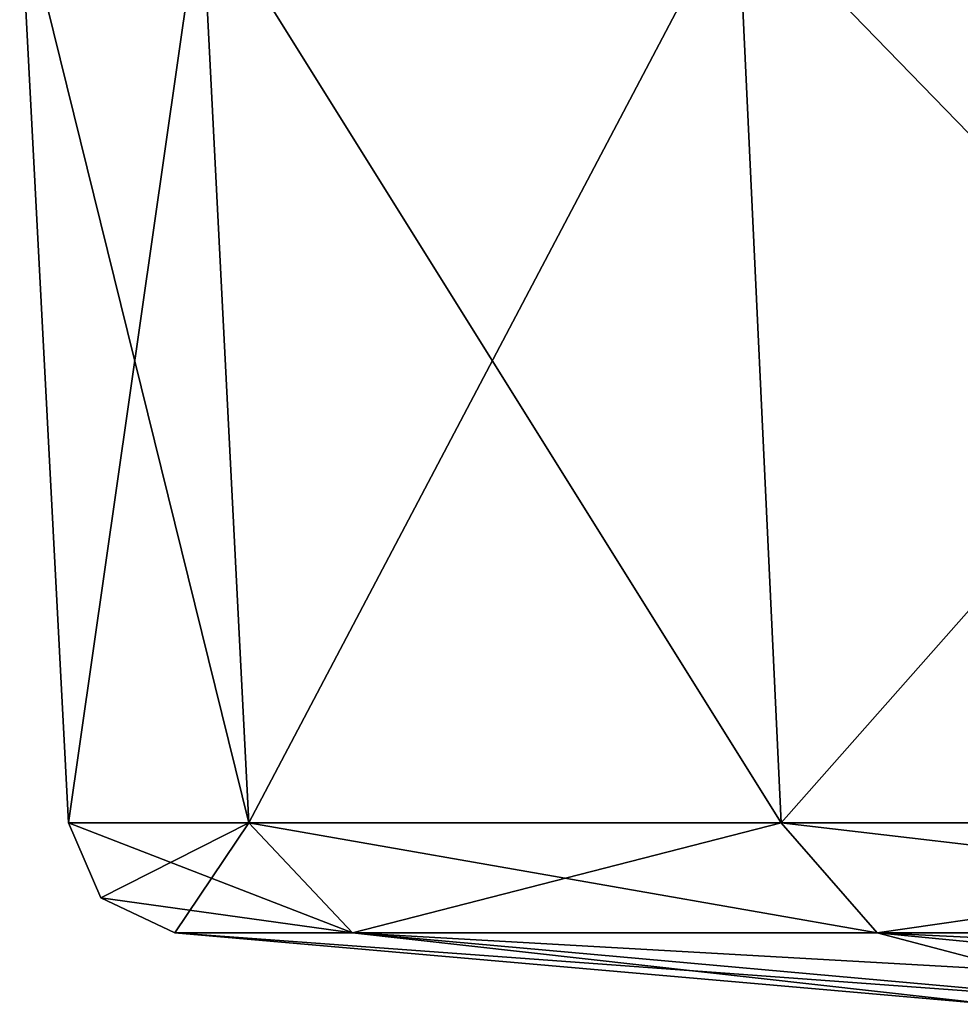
# Model space of a CAD drawing. Extents: x -226 to 210, y 0 to 1475.
# Tile 2 of 102: x -202 to -175, y 199 to 226. Entities that reach past the tile are written whole.
import ezdxf

# ---------------------------------------------------------------- set-up
doc = ezdxf.new("R2010")
doc.units = 0
doc.header["$LTSCALE"] = 60.382224
for name, color, linetype in [('880', 7, 'CONTINUOUS'), ('881', 7, 'CONTINUOUS'), ('882', 7, 'CONTINUOUS'), ('883', 7, 'CONTINUOUS'), ('884', 7, 'CONTINUOUS'), ('885', 7, 'CONTINUOUS')]:
    doc.layers.add(name, color=color, linetype=linetype)

msp = doc.modelspace()

# ---------------------------------------------------------------- linework, layer by layer
at = {"layer": '880', "color": 7, "linetype": 'CONTINUOUS'}
for points in [[(-196.547, 229.644, 44.861), (-201.602, 229.644), (-195.228, 203.822, 44.559), (-196.547, 229.644, 44.861)], [(-195.228, 203.822, 44.559), (-201.602, 229.644), (-200.248, 203.822), (-195.228, 203.822, 44.559)], [(-181.637, 229.644, 87.472), (-196.547, 229.644, 44.861), (-180.417, 203.822, 86.884), (-181.637, 229.644, 87.472)], [(-180.417, 203.822, 86.884), (-196.547, 229.644, 44.861), (-195.228, 203.822, 44.559), (-180.417, 203.822, 86.884)], [(-157.618, 229.644, 125.697), (-181.637, 229.644, 87.472), (-156.56, 203.822, 124.853), (-157.618, 229.644, 125.697)], [(-156.56, 203.822, 124.853), (-181.637, 229.644, 87.472), (-180.417, 203.822, 86.884), (-156.56, 203.822, 124.853)]]:
    msp.add_3dface(points, dxfattribs=at)
at = {"layer": '881', "color": 7, "linetype": 'CONTINUOUS'}
for points in [[(-201.602, 229.644), (-196.547, 229.644, -44.861), (-200.248, 203.822), (-201.602, 229.644)], [(-200.248, 203.822), (-196.547, 229.644, -44.861), (-195.228, 203.822, -44.559), (-200.248, 203.822)], [(-196.547, 229.644, -44.861), (-181.637, 229.644, -87.472), (-195.228, 203.822, -44.559), (-196.547, 229.644, -44.861)], [(-195.228, 203.822, -44.559), (-181.637, 229.644, -87.472), (-180.417, 203.822, -86.884), (-195.228, 203.822, -44.559)], [(-181.637, 229.644, -87.472), (-157.618, 229.644, -125.697), (-180.417, 203.822, -86.884), (-181.637, 229.644, -87.472)], [(-180.417, 203.822, -86.884), (-157.618, 229.644, -125.697), (-156.56, 203.822, -124.853), (-180.417, 203.822, -86.884)]]:
    msp.add_3dface(points, dxfattribs=at)
at = {"layer": '882', "color": 7, "linetype": 'CONTINUOUS'}
for points in [[(-200.248, 203.822), (-195.228, 203.822, -44.559), (-199.341, 201.735), (-200.248, 203.822)], [(-199.341, 201.735), (-195.228, 203.822, -44.559), (-197.286, 200.755), (-199.341, 201.735)], [(-197.286, 200.755), (-195.228, 203.822, -44.559), (-192.34, 200.755, -43.9), (-197.286, 200.755)], [(-195.228, 203.822, -44.559), (-180.417, 203.822, -86.884), (-192.34, 200.755, -43.9), (-195.228, 203.822, -44.559)], [(-192.34, 200.755, -43.9), (-180.417, 203.822, -86.884), (-177.749, 200.755, -85.599), (-192.34, 200.755, -43.9)], [(-180.417, 203.822, -86.884), (-156.56, 203.822, -124.853), (-177.749, 200.755, -85.599), (-180.417, 203.822, -86.884)], [(-177.749, 200.755, -85.599), (-156.56, 203.822, -124.853), (-154.244, 200.755, -123.006), (-177.749, 200.755, -85.599)]]:
    msp.add_3dface(points, dxfattribs=at)
at = {"layer": '883', "color": 7, "linetype": 'CONTINUOUS'}
for points in [[(-195.228, 203.822, 44.559), (-200.248, 203.822), (-192.34, 200.755, 43.9), (-195.228, 203.822, 44.559)], [(-200.248, 203.822), (-199.341, 201.735), (-192.34, 200.755, 43.9), (-200.248, 203.822)], [(-180.417, 203.822, 86.884), (-195.228, 203.822, 44.559), (-177.749, 200.755, 85.599), (-180.417, 203.822, 86.884)], [(-177.749, 200.755, 85.599), (-195.228, 203.822, 44.559), (-192.34, 200.755, 43.9), (-177.749, 200.755, 85.599)], [(-156.56, 203.822, 124.853), (-180.417, 203.822, 86.884), (-154.244, 200.755, 123.006), (-156.56, 203.822, 124.853)], [(-154.244, 200.755, 123.006), (-180.417, 203.822, 86.884), (-177.749, 200.755, 85.599), (-154.244, 200.755, 123.006)], [(-199.341, 201.735), (-197.286, 200.755), (-192.34, 200.755, 43.9), (-199.341, 201.735)]]:
    msp.add_3dface(points, dxfattribs=at)
at = {"layer": '884', "color": 7, "linetype": 'CONTINUOUS'}
for points in [[(-192.34, 200.755, 43.9), (-197.286, 200.755), (-170.209, 198.769, 38.849), (-192.34, 200.755, 43.9)], [(-170.209, 198.769, 38.849), (-197.286, 200.755), (-174.586, 198.769), (-170.209, 198.769, 38.849)], [(-177.749, 200.755, 85.599), (-192.34, 200.755, 43.9), (-157.297, 198.769, 75.75), (-177.749, 200.755, 85.599)], [(-157.297, 198.769, 75.75), (-192.34, 200.755, 43.9), (-170.209, 198.769, 38.849), (-157.297, 198.769, 75.75)], [(-154.244, 200.755, 123.006), (-177.749, 200.755, 85.599), (-136.497, 198.769, 108.853), (-154.244, 200.755, 123.006)], [(-136.497, 198.769, 108.853), (-177.749, 200.755, 85.599), (-157.297, 198.769, 75.75), (-136.497, 198.769, 108.853)]]:
    msp.add_3dface(points, dxfattribs=at)
at = {"layer": '885', "color": 7, "linetype": 'CONTINUOUS'}
for points in [[(-197.286, 200.755), (-192.34, 200.755, -43.9), (-174.586, 198.769), (-197.286, 200.755)], [(-192.34, 200.755, -43.9), (-177.749, 200.755, -85.599), (-170.209, 198.769, -38.849), (-192.34, 200.755, -43.9)], [(-174.586, 198.769), (-192.34, 200.755, -43.9), (-170.209, 198.769, -38.849), (-174.586, 198.769)], [(-177.749, 200.755, -85.599), (-154.244, 200.755, -123.006), (-157.297, 198.769, -75.75), (-177.749, 200.755, -85.599)], [(-170.209, 198.769, -38.849), (-177.749, 200.755, -85.599), (-157.297, 198.769, -75.75), (-170.209, 198.769, -38.849)]]:
    msp.add_3dface(points, dxfattribs=at)

doc.saveas('drawing.dxf')
